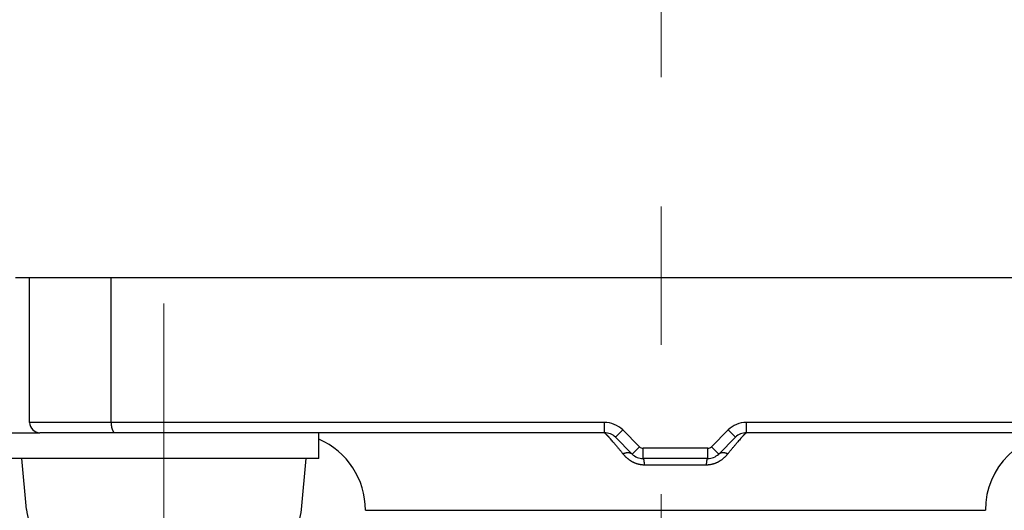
# Model space of a CAD drawing. Header units: millimetres. Extents: x 0 to 1071, y 0 to 742.
# Tile 57 of 130: x 153.08 to 172.14, y 441 to 450.49. Entities that reach past the tile are written whole.
import ezdxf

# ---------------------------------------------------------------- set-up
doc = ezdxf.new("R2010")
doc.units = ezdxf.units.MM
doc.header["$LTSCALE"] = 0.454724
doc.linetypes.add('CENTER', pattern=[50.8, 31.75, -6.35, 6.35, -6.35])
doc.layers.add('NoLayerName_001', color=7, linetype='Continuous')
doc.layers.add('NoLayerName_002', color=7, linetype='Continuous')
doc.styles.get("Standard").update_dxf_attribs({"font": 'txt', "bigfont": 'extfont2'})
doc.dimstyles.get("Standard").update_dxf_attribs({"dimtxt": 2.5, "dimasz": 2.5, "dimexe": 1, "dimexo": 1, "dimtad": 1, "dimdec": 3, "dimzin": 0, "dimdsep": 46, "dimtxsty": 'Standard', "dimcen": 2.5, "dimadec": 3, "dimazin": 0, "dimtfac": 0.75, "dimtdec": 3, "dimtmove": 0, "dimatfit": 3, "dimfxl": 1, "dimarcsym": 0})

# ---------------------------------------------------------------- blocks, each defined once
blk = doc.blocks.new('_OPEN30')
at = {"color": 0, "linetype": 'ByBlock', "lineweight": -2}
for p, q in [((-1, 0.267949), (0, 0)), ((0, 0), (-1, -0.267949)), ((0, 0), (-1, 0))]:
    blk.add_line(p, q, dxfattribs=at)
blk = doc.blocks.new('*D118')
at = {"layer": 'Defpoints', "color": 0}
for p in [(150, 456.773), (165.5, 446.875), (150, 439.782)]:
    blk.add_point(p, dxfattribs=at)
at = {"layer": 'NoLayerName_002', "color": 0, "linetype": 'Continuous', "lineweight": 13}
for p, q in [((165.5, 449.375), (165.5, 459.273)), ((161.75, 456.773), (153.75, 456.773))]:
    blk.add_line(p, q, dxfattribs=at)
at = {"layer": 'NoLayerName_002', "color": 0, "lineweight": 13, "xscale": 3.75, "yscale": 3.75, "zscale": 3.75, "rotation": 180}
blk.add_blockref('_OPEN30', (150, 456.773), dxfattribs=at)
at = {"layer": 'NoLayerName_002', "color": 0, "lineweight": 13, "xscale": 3.75, "yscale": 3.75, "zscale": 3.75}
blk.add_blockref('_OPEN30', (165.5, 456.773), dxfattribs=at)
at = {"layer": 'NoLayerName_002', "color": 0, "lineweight": 13, "insert": (157.75, 464.488), "char_height": 8.75, "attachment_point": 5}
blk.add_mtext('\\W0.8000;１６', dxfattribs=at)
blk = doc.blocks.new('*D128')
at = {"layer": 'Defpoints', "color": 0}
for p in [(221.02, 487.5), (232.693, 487.5), (170.65, 428.55)]:
    blk.add_point(p, dxfattribs=at)
at = {"layer": 'NoLayerName_002', "color": 0, "linetype": 'Continuous', "lineweight": 13}
for p, q in [((223.52, 487.5), (235.193, 487.5)), ((232.693, 432.3), (232.693, 483.75)), ((173.15, 428.55), (235.193, 428.55))]:
    blk.add_line(p, q, dxfattribs=at)
at = {"layer": 'NoLayerName_002', "color": 0, "lineweight": 13, "xscale": 3.75, "yscale": 3.75, "zscale": 3.75}
for p, rotation in [((232.693, 487.5), 90), ((232.693, 428.55), 270)]:
    blk.add_blockref('_OPEN30', p, dxfattribs=dict(at, rotation=rotation))
at = {"layer": 'NoLayerName_002', "color": 0, "lineweight": 13, "insert": (225.009, 458.025), "char_height": 8.75, "attachment_point": 5, "rotation": 90}
blk.add_mtext('\\W0.8000;５９', dxfattribs=at)

msp = doc.modelspace()

# ---------------------------------------------------------------- linework, layer by layer
at = {"layer": 'NoLayerName_001', "color": 4, "linetype": 'CENTER', "lineweight": 13}
for p, q in [((165.5, 426.875), (165.5, 446.875)), ((155.875194, 444.999924), (155.875194, 437.999924))]:
    msp.add_line(p, q, dxfattribs=at)
at = {"layer": 'NoLayerName_001', "color": 7, "linetype": 'Continuous', "lineweight": 25}
for p, q in [((153, 445.499924), (178.550389, 445.499924)), ((152.875194, 442.499924), (153.475194, 442.499924)), ((158.875195, 441.999924), (158.875195, 442.499924)), ((158.875194, 441.999924), (152.875194, 441.999924)), ((153.211099, 441.018027), (153.125194, 441.999924)), ((158.53929, 441.018027), (158.625194, 441.999924))]:
    msp.add_line(p, q, dxfattribs=at)
at = {"layer": 'NoLayerName_001', "color": 60, "linetype": 'Continuous', "lineweight": 25}
for p, q in [((153.275194, 442.699924), (153.275194, 445.499924)), ((153.275194, 445.499924), (178.275194, 445.499924)), ((154.852283, 442.699924), (154.852283, 445.499924)), ((164.40093, 442.699924), (153.275194, 442.699924)), ((164.40093, 442.499924), (164.40093, 442.699924)), ((178.275194, 442.699924), (167.149459, 442.699924)), ((167.149459, 442.499924), (167.149459, 442.699924)), ((164.40093, 442.499924), (153.475194, 442.499924)), ((164.613062, 442.412056), (164.754484, 442.553478)), ((164.937327, 442.087792), (164.613062, 442.412056)), ((165.078748, 442.229214), (164.754484, 442.553478)), ((166.795905, 442.553478), (166.471641, 442.229214)), ((166.937327, 442.412056), (166.613062, 442.087792)), ((166.937327, 442.412056), (166.795905, 442.553478)), ((178.075194, 442.499924), (167.149459, 442.499924)), ((164.937327, 442.087792), (165.078748, 442.229214)), ((166.40093, 442.199924), (165.149459, 442.199924)), ((165.149459, 441.999924), (165.149459, 442.199924)), ((166.40093, 441.999924), (166.40093, 442.199924)), ((166.613062, 442.087792), (166.471641, 442.229214)), ((166.40093, 441.999924), (165.149459, 441.999924)), ((166.377564, 441.874924), (165.172825, 441.874924)), ((159.775194, 440.999924), (171.775194, 440.999924))]:
    msp.add_line(p, q, dxfattribs=at)
at = {"layer": 'NoLayerName_001', "color": 7, "linetype": 'Continuous', "lineweight": 25}
for centre, radius, start, end in [((150, 487.499924), 39.5, 318.3301343, 270.7246075), ((150, 487.499924), 38, 319.6850908, 271.4325437), ((150, 487.499924), 60, 290.7512459, 321.32289369), ((154.008055, 441.087751), 0.8, 185, 252.4732218), ((157.742334, 441.087751), 0.8, 287.5267782, 355)]:
    msp.add_arc(centre, radius, start, end, dxfattribs=at)
at = {"layer": 'NoLayerName_001', "color": 60, "linetype": 'Continuous', "lineweight": 25}
for centre, radius, start, end in [((153.475194, 442.699924), 0.2, 180, 270), ((164.40093, 442.199924), 0.499993, 45, 90), ((167.149459, 442.199924), 0.499993, 90, 135), ((158.275194, 440.999924), 1.5, 0, 66.4218215), ((164.40093, 442.199924), 0.3, 45, 90), ((160.569924, 438.912825), 5.254602, 40.5059643, 41.4244062), ((167.149459, 442.199924), 0.3, 90, 135), ((171.336531, 438.603619), 5.726171, 138.6073412, 139.4513541), ((173.275194, 440.999924), 1.5, 90, 180), ((165.149459, 442.299924), 0.1, 225, 270), ((166.40093, 442.299924), 0.1, 270, 315), ((165.149459, 442.299924), 0.3, 225, 270), ((166.40093, 442.299924), 0.3, 270, 315)]:
    msp.add_arc(centre, radius, start, end, dxfattribs=at)
at = {"layer": 'NoLayerName_001', "color": 7, "linetype": 'Continuous', "lineweight": 25}
msp.add_open_spline([(154.852283, 442.699924), (154.85229, 442.698242), (154.852294, 442.694876), (154.852369, 442.689827), (154.852484, 442.684778), (154.852649, 442.679729), (154.852862, 442.67468), (154.853125, 442.669634), (154.853438, 442.66459), (154.853802, 442.659549), (154.854217, 442.654512), (154.854684, 442.64948), (154.855205, 442.644454), (154.855778, 442.639433), (154.856407, 442.63442), (154.85709, 442.629415), (154.857829, 442.624418), (154.858624, 442.61943), (154.859477, 442.614453), (154.86039, 442.609487), (154.861366, 442.604533), (154.862407, 442.599594), (154.863515, 442.594669), (154.864694, 442.58976), (154.865945, 442.584869), (154.867272, 442.579997), (154.868679, 442.575147), (154.870172, 442.570324), (154.871756, 442.565529), (154.873436, 442.560766), (154.875216, 442.556039), (154.877101, 442.551352), (154.879104, 442.546714), (154.881234, 442.542133), (154.883502, 442.537619), (154.88592, 442.533181), (154.888497, 442.528831), (154.891251, 442.524588), (154.894218, 442.520493), (154.897383, 442.516539), (154.899735, 442.514116), (154.900882, 442.512877)], degree=3, knots=[0, 0, 0, 0, 0.005047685, 0.0100970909, 0.0151479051, 0.0201998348, 0.0252526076, 0.0303059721, 0.0353596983, 0.0404135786, 0.0454674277, 0.050521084, 0.0555744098, 0.0606272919, 0.0656796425, 0.0707313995, 0.0757825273, 0.0808330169, 0.0858828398, 0.0909319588, 0.0959804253, 0.1010283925, 0.1060761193, 0.1111239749, 0.1161724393, 0.1212216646, 0.1262711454, 0.1313205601, 0.1363698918, 0.1414194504, 0.146469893, 0.1515216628, 0.1565735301, 0.1616247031, 0.1666755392, 0.1717276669, 0.1767833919, 0.1818400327, 0.1868950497, 0.1919512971, 0.1970174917, 0.1970174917, 0.1970174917, 0.1970174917], dxfattribs=at)
at = {"layer": 'NoLayerName_001', "color": 60, "linetype": 'Continuous', "lineweight": 25}
for points, knots in [([(164.40093, 442.499924), (164.401904, 442.499572), (164.403934, 442.499042), (164.406478, 442.497191), (164.40899, 442.495363), (164.411392, 442.493364), (164.413761, 442.491332), (164.416095, 442.489263), (164.418398, 442.487167), (164.420677, 442.485045), (164.422937, 442.482902), (164.425181, 442.480742), (164.42741, 442.478566), (164.429627, 442.476375), (164.431833, 442.474173), (164.434029, 442.471961), (164.436216, 442.469741), (164.438395, 442.467514), (164.440567, 442.46528), (164.442732, 442.46304), (164.444891, 442.460793), (164.447044, 442.458541), (164.449191, 442.456283), (164.451333, 442.454021), (164.453471, 442.451754), (164.455603, 442.449483), (164.458442, 442.446449), (164.461979, 442.442647), (164.466209, 442.438071), (164.470427, 442.433483), (164.474632, 442.428884), (164.478826, 442.424275), (164.48301, 442.419657), (164.487183, 442.415029), (164.491346, 442.410392), (164.496193, 442.404973), (164.501718, 442.398767), (164.506541, 442.393327), (164.509291, 442.390213), (164.509978, 442.389434)], [0, 0, 0, 0, 0.0031054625, 0.0062105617, 0.0093267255, 0.01245195, 0.0155746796, 0.0186920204, 0.0218062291, 0.0249193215, 0.0280330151, 0.0311478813, 0.0342637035, 0.0373801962, 0.0404970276, 0.0436138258, 0.0467302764, 0.0498463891, 0.0529622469, 0.0560779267, 0.0591934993, 0.0623090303, 0.0654245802, 0.0685401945, 0.0716558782, 0.0747716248, 0.077887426, 0.0841191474, 0.0903509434, 0.0965827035, 0.1028144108, 0.1090460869, 0.1152777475, 0.1215094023, 0.1277410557, 0.1339727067, 0.1433201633, 0.1526675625, 0.1557833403, 0.1557833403, 0.1557833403, 0.1557833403]), ([(167.040781, 442.389854), (167.042839, 442.392178), (167.04695, 442.396831), (167.052453, 442.403017), (167.057278, 442.408421), (167.061422, 442.413044), (167.065576, 442.417659), (167.06974, 442.422266), (167.073914, 442.426863), (167.078099, 442.431449), (167.082297, 442.436026), (167.086506, 442.440591), (167.090025, 442.444384), (167.092848, 442.447412), (167.094969, 442.449679), (167.097094, 442.451942), (167.099225, 442.4542), (167.101359, 442.456454), (167.103499, 442.458703), (167.105645, 442.460947), (167.107796, 442.463185), (167.109953, 442.465417), (167.112118, 442.467643), (167.11429, 442.469862), (167.11647, 442.472073), (167.118658, 442.474277), (167.120856, 442.476471), (167.123066, 442.478653), (167.125288, 442.480821), (167.127524, 442.482973), (167.129777, 442.485107), (167.132048, 442.48722), (167.134344, 442.489309), (167.13667, 442.491369), (167.139031, 442.493393), (167.141426, 442.495383), (167.143929, 442.497204), (167.146465, 442.499046), (167.148489, 442.499573), (167.149459, 442.499924)], [0, 0, 0, 0, 0.0093138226, 0.0186277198, 0.024837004, 0.0310462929, 0.037255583, 0.043464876, 0.0496741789, 0.0558835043, 0.0620928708, 0.0683022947, 0.0745117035, 0.0776163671, 0.0807209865, 0.0838255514, 0.0869300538, 0.0900344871, 0.0931388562, 0.0962432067, 0.0993475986, 0.1024520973, 0.1055567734, 0.1086617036, 0.1117669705, 0.1148725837, 0.1179782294, 0.1210835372, 0.1241881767, 0.127291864, 0.1303943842, 0.1334963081, 0.1365993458, 0.1397055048, 0.1428170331, 0.1459310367, 0.1490360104, 0.1521299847, 0.1552243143, 0.1552243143, 0.1552243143, 0.1552243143]), ([(164.565199, 442.325832), (164.568454, 442.322022), (164.574968, 442.314408), (164.587953, 442.299141), (164.604137, 442.280018), (164.623488, 442.257012), (164.642778, 442.233953), (164.662008, 442.210845), (164.681182, 442.18769), (164.700303, 442.164491), (164.719373, 442.14125), (164.738401, 442.117976), (164.751046, 442.102426), (164.757373, 442.094655)], [0, 0, 0, 0, 0.0150313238, 0.030062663, 0.0601254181, 0.0901882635, 0.1202511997, 0.1503142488, 0.180377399, 0.2104406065, 0.240503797, 0.2705668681, 0.3006296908, 0.3006296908, 0.3006296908, 0.3006296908]), ([(166.793019, 442.094658), (166.799356, 442.10244), (166.812019, 442.118011), (166.83108, 442.141315), (166.850179, 442.164588), (166.869323, 442.187824), (166.888518, 442.211018), (166.90777, 442.234165), (166.927085, 442.257259), (166.946467, 442.280297), (166.962682, 442.299441), (166.975691, 442.314726), (166.982215, 442.322351), (166.985475, 442.326165)], [0, 0, 0, 0, 0.0301059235, 0.0602118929, 0.0903181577, 0.1204248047, 0.1505316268, 0.1806384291, 0.2107450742, 0.2408514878, 0.2709576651, 0.28601069, 0.3010636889, 0.3010636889, 0.3010636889, 0.3010636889]), ([(165.172825, 441.874924), (165.167434, 441.875025), (165.156642, 441.875083), (165.14047, 441.876038), (165.124324, 441.877503), (165.108228, 441.879563), (165.092205, 441.882185), (165.076281, 441.885368), (165.060478, 441.889102), (165.04482, 441.893379), (165.029327, 441.898192), (165.014014, 441.903524), (164.998889, 441.909358), (164.983964, 441.915677), (164.969247, 441.922465), (164.95475, 441.929705), (164.94048, 441.937382), (164.926449, 441.945479), (164.912664, 441.953981), (164.899129, 441.962872), (164.885849, 441.972137), (164.872826, 441.981762), (164.860066, 441.991732), (164.847571, 442.002033), (164.835344, 442.01265), (164.82339, 442.023569), (164.811708, 442.034775), (164.800297, 442.046255), (164.789153, 442.057991), (164.778286, 442.06998), (164.767654, 442.082172), (164.760821, 442.090512), (164.757373, 442.094655)], [0, 0, 0, 0, 0.0161749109, 0.0323697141, 0.0485814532, 0.0648064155, 0.0810402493, 0.0972780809, 0.1135146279, 0.1297443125, 0.1459633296, 0.1621745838, 0.1783814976, 0.1945863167, 0.2107901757, 0.2269931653, 0.2431944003, 0.259392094, 0.2755853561, 0.2917763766, 0.307967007, 0.3241582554, 0.3403503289, 0.3565426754, 0.3727340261, 0.3889227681, 0.4051091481, 0.4212938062, 0.4374766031, 0.4536566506, 0.469832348, 0.4860014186, 0.4860014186, 0.4860014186, 0.4860014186]), ([(164.75746, 442.094558), (164.759409, 442.095371), (164.763296, 442.097023), (164.769191, 442.099347), (164.775126, 442.101574), (164.781107, 442.10368), (164.787131, 442.105664), (164.793196, 442.107519), (164.799302, 442.10924), (164.805447, 442.11082), (164.811631, 442.112254), (164.817849, 442.113537), (164.8241, 442.114656), (164.830379, 442.1156), (164.836682, 442.116356), (164.843004, 442.116914), (164.849341, 442.117261), (164.855689, 442.117384), (164.862042, 442.117272), (164.868391, 442.116914), (164.874723, 442.116291), (164.881022, 442.115387), (164.887269, 442.114182), (164.893445, 442.112659), (164.899534, 442.110801), (164.905515, 442.108588), (164.91136, 442.106011), (164.917039, 442.103074), (164.92252, 442.099786), (164.927752, 442.096139), (164.93275, 442.092193), (164.935778, 442.08923), (164.937327, 442.087792)], [0, 0, 0, 0, 0.0063335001, 0.0126703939, 0.0190095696, 0.0253501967, 0.0316917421, 0.0380339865, 0.0443770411, 0.0507213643, 0.0570677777, 0.063416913, 0.0697670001, 0.0761161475, 0.0824633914, 0.0888087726, 0.0951534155, 0.1014996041, 0.1078508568, 0.114209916, 0.1205723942, 0.1269338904, 0.1332926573, 0.1396499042, 0.1460101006, 0.1523812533, 0.1587684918, 0.1651621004, 0.1715513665, 0.1779279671, 0.1842866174, 0.190625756, 0.190625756, 0.190625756, 0.190625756]), ([(165.149459, 441.999924), (165.150318, 441.999514), (165.152284, 441.998968), (165.153899, 441.996396), (165.155241, 441.99387), (165.15636, 441.991216), (165.157349, 441.988517), (165.15822, 441.985778), (165.158999, 441.983015), (165.159715, 441.980235), (165.160387, 441.977445), (165.161019, 441.974644), (165.161615, 441.971835), (165.162179, 441.969019), (165.162716, 441.966198), (165.163231, 441.963373), (165.163724, 441.960545), (165.164195, 441.957713), (165.164647, 441.954877), (165.16508, 441.952039), (165.165496, 441.949198), (165.165895, 441.946355), (165.166279, 441.943509), (165.166649, 441.940661), (165.167005, 441.937812), (165.16735, 441.934961), (165.167683, 441.932108), (165.168007, 441.929255), (165.168323, 441.926401), (165.16863, 441.923546), (165.168931, 441.92069), (165.169223, 441.917834), (165.169509, 441.914977), (165.169787, 441.912119), (165.170058, 441.909261), (165.170322, 441.906402), (165.17058, 441.903543), (165.170832, 441.900683), (165.171076, 441.897823), (165.171316, 441.894962), (165.171469, 441.893055), (165.171547, 441.892101)], [0, 0, 0, 0, 0.0028577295, 0.005817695, 0.008660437, 0.0115423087, 0.0144198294, 0.0172912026, 0.0201609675, 0.0230309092, 0.0259012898, 0.0287722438, 0.0316437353, 0.0345155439, 0.0373872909, 0.0402586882, 0.0431298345, 0.0460008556, 0.0488718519, 0.0517429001, 0.0546140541, 0.0574853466, 0.0603567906, 0.0632283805, 0.0661000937, 0.0689718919, 0.0718437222, 0.0747155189, 0.077587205, 0.0804587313, 0.0833301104, 0.0862013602, 0.0890724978, 0.0919435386, 0.0948144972, 0.0976853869, 0.1005562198, 0.1034270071, 0.1062977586, 0.1091684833, 0.1120391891, 0.1120391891, 0.1120391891, 0.1120391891]), ([(166.793019, 442.094658), (166.789572, 442.090515), (166.782739, 442.082174), (166.772105, 442.069984), (166.761236, 442.057997), (166.75009, 442.046263), (166.738676, 442.034785), (166.726992, 442.02358), (166.715037, 442.012662), (166.702811, 442.002044), (166.690317, 441.991741), (166.677558, 441.981768), (166.664538, 441.97214), (166.65126, 441.962871), (166.637727, 441.953977), (166.623944, 441.945473), (166.609914, 441.937374), (166.595645, 441.929696), (166.581147, 441.922455), (166.566431, 441.915667), (166.551505, 441.909348), (166.536379, 441.903516), (166.521065, 441.898185), (166.505571, 441.893372), (166.489913, 441.889096), (166.474109, 441.885363), (166.458185, 441.88218), (166.442162, 441.879558), (166.426066, 441.877499), (166.409919, 441.876035), (166.393747, 441.875081), (166.382955, 441.875025), (166.377564, 441.874924)], [0, 0, 0, 0, 0.016169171, 0.0323448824, 0.0485249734, 0.0647079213, 0.0808928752, 0.0970796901, 0.1132689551, 0.1294608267, 0.1456536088, 0.161845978, 0.1780373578, 0.1942279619, 0.2104188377, 0.2266119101, 0.2428094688, 0.2590106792, 0.2752137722, 0.2914178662, 0.3076230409, 0.3238304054, 0.3400421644, 0.356261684, 0.3724918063, 0.3887287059, 0.4049668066, 0.4212008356, 0.4374259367, 0.4536377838, 0.4698326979, 0.4860077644, 0.4860077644, 0.4860077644, 0.4860077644]), ([(166.392184, 441.985773), (166.392475, 441.986685), (166.393031, 441.98852), (166.394031, 441.991216), (166.395147, 441.99387), (166.39649, 441.996396), (166.398105, 441.998968), (166.400071, 441.999514), (166.40093, 441.999924)], [0, 0, 0, 0, 0.00287137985, 0.0057489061, 0.0086307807, 0.01147353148, 0.01443350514, 0.01729124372, 0.01729124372, 0.01729124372, 0.01729124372]), ([(166.613063, 442.087792), (166.614612, 442.08923), (166.61764, 442.092193), (166.622639, 442.096139), (166.627872, 442.099785), (166.633354, 442.103073), (166.639034, 442.106011), (166.644881, 442.108588), (166.650862, 442.1108), (166.656952, 442.112658), (166.663129, 442.114181), (166.669377, 442.115386), (166.675676, 442.116291), (166.68201, 442.116913), (166.68836, 442.117272), (166.694713, 442.117384), (166.701061, 442.117261), (166.707399, 442.116914), (166.713723, 442.116357), (166.720026, 442.115601), (166.726307, 442.114657), (166.732558, 442.113539), (166.738778, 442.112257), (166.744962, 442.110823), (166.751108, 442.109243), (166.757215, 442.107523), (166.763281, 442.105668), (166.769306, 442.103685), (166.775288, 442.101579), (166.781224, 442.099354), (166.787121, 442.09703), (166.791009, 442.095378), (166.792957, 442.094565)], [0, 0, 0, 0, 0.0063399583, 0.0126994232, 0.0190768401, 0.0254669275, 0.0318613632, 0.0382494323, 0.0446214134, 0.0509824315, 0.057340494, 0.063700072, 0.0700623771, 0.0764256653, 0.0827855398, 0.0891376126, 0.0954846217, 0.1018300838, 0.1081762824, 0.1145243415, 0.120874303, 0.127225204, 0.1335751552, 0.1399223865, 0.1462675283, 0.152611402, 0.1589544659, 0.1652968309, 0.1716382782, 0.1779782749, 0.1843159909, 0.190650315, 0.190650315, 0.190650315, 0.190650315]), ([(165.171547, 441.892101), (165.171622, 441.891147), (165.171775, 441.889239), (165.171995, 441.886377), (165.172211, 441.883515), (165.172421, 441.880652), (165.172626, 441.877788), (165.172758, 441.875879), (165.172825, 441.874924)], [0, 0, 0, 0, 0.0028706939, 0.00574138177, 0.00861206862, 0.0114827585, 0.01435345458, 0.01722415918, 0.01722415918, 0.01722415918, 0.01722415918]), ([(166.377564, 441.874924), (166.377631, 441.875879), (166.377763, 441.877788), (166.377968, 441.880652), (166.378178, 441.883515), (166.378393, 441.886377), (166.378614, 441.889239), (166.378841, 441.892101), (166.379074, 441.894962), (166.379312, 441.897823), (166.379557, 441.900683), (166.379808, 441.903543), (166.380066, 441.906403), (166.380331, 441.909261), (166.380602, 441.912119), (166.38088, 441.914977), (166.381165, 441.917834), (166.381458, 441.92069), (166.381758, 441.923546), (166.382066, 441.926401), (166.382381, 441.929255), (166.382705, 441.932109), (166.383039, 441.934961), (166.383383, 441.937812), (166.38374, 441.940662), (166.38411, 441.943509), (166.384493, 441.946355), (166.384892, 441.949198), (166.385308, 441.952039), (166.385741, 441.954878), (166.386193, 441.957713), (166.386665, 441.960545), (166.387157, 441.963374), (166.387672, 441.966199), (166.388209, 441.969019), (166.388774, 441.971835), (166.38937, 441.974644), (166.390001, 441.977445), (166.390675, 441.980235), (166.391383, 441.983017), (166.391922, 441.984853), (166.392184, 441.985773)], [0, 0, 0, 0, 0.0028707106, 0.0057414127, 0.0086121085, 0.0114828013, 0.0143534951, 0.017224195, 0.0200949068, 0.0229656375, 0.025836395, 0.0287071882, 0.0315780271, 0.0344489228, 0.0373198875, 0.0401909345, 0.0430620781, 0.0459333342, 0.0488047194, 0.051676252, 0.0545479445, 0.0574197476, 0.0602915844, 0.0631633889, 0.0660351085, 0.0689067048, 0.071778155, 0.0746494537, 0.0775206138, 0.080391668, 0.0832626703, 0.0861336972, 0.0890048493, 0.0918762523, 0.094748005, 0.0976198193, 0.1004913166, 0.1033622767, 0.1062326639, 0.1091026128, 0.111972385, 0.111972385, 0.111972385, 0.111972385])]:
    msp.add_open_spline(points, degree=3, knots=knots, dxfattribs=at)

# ---------------------------------------------------------------- dimensions: what is measured, and where the dimension line sits
at = {"layer": 'NoLayerName_002', "color": 3, "linetype": 'Continuous', "lineweight": 13}
for base, p1, p2, angle, text, override, picture, middle in [((232.693237, 487.5), (170.649999, 428.55), (221.019626, 487.5), 90, '\\W0.8000;５９', {"dimtxt": 8.75, "dimasz": 3.75, "dimexe": 2.5, "dimexo": 2.5, "dimgap": 2.5, "dimzin": 8, "dimblk": 'OPEN30', "dimclrd": 0, "dimclre": 0, "dimclrt": 0, "dimtp": 0, "dimtm": 0, "dimlwd": 13, "dimlwe": 13}, '*D128', (232.693237, 458.025)), ((150, 456.772671), (165.5, 446.875), (150, 439.782498), 180, '\\W0.8000;１６', {"dimtxt": 8.75, "dimasz": 3.75, "dimexe": 2.5, "dimexo": 2.5, "dimgap": 2.5, "dimzin": 8, "dimblk": 'OPEN30', "dimse2": 1, "dimclrd": 0, "dimclre": 0, "dimclrt": 0, "dimtp": 0, "dimtm": 0, "dimlwd": 13, "dimlwe": 13}, '*D118', (157.75, 456.772671))]:
    dim = msp.add_linear_dim(base=base, p1=p1, p2=p2, angle=angle, text=text, dimstyle='Standard', override=override, dxfattribs=at)
    dim.commit()
    dim.dimension.update_dxf_attribs({"geometry": picture, "text_midpoint": middle, "dimtype": 160})

doc.saveas('drawing.dxf')
